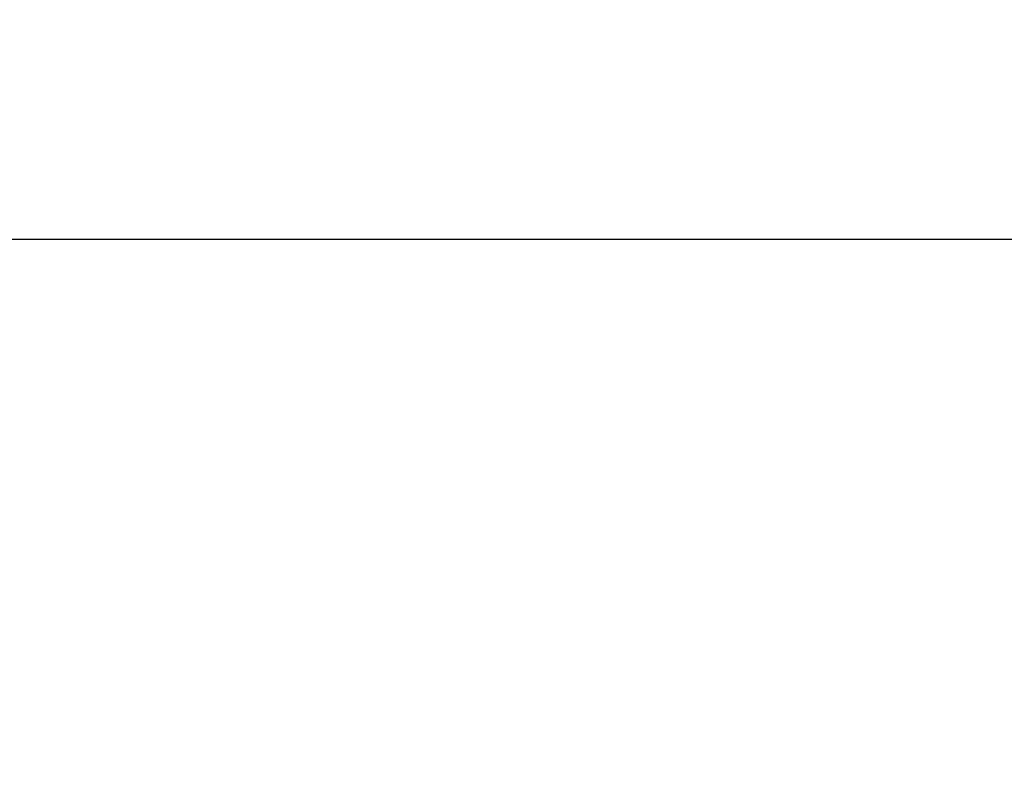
# Paper-space layout 'Sheet10' of a CAD drawing. Header units: inches. Extents: x 0.1 to 16.9, y 0.1 to 10.9.
# Tile 14 of 37: x 6.406 to 6.442, y 3.1949 to 3.223. Entities that reach past the tile are written whole.
import ezdxf

# ---------------------------------------------------------------- set-up
doc = ezdxf.new("R2010")
doc.units = ezdxf.units.IN
doc.header["$MEASUREMENT"] = 0
doc.linetypes.add('PHANTOM', pattern=[0.49999999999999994, 0.25, -0.05, 0.05, -0.05, 0.05, -0.05])
doc.layers.add('FORMAT', color=7, linetype='Continuous')
doc.styles.add('SLDTEXTSTYLE0', font='TXT', dxfattribs={"width": 0.75})
doc.dimstyles.new('SLDDIMSTYLE17', dxfattribs={"dimtxt": 0.1041666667, "dimasz": 0.13, "dimexe": 0, "dimexo": 0.0625, "dimgap": 0.0260416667, "dimtad": 0, "dimtih": 1, "dimtoh": 1, "dimdec": 0, "dimlfac": 12, "dimrnd": 1e-09, "dimzin": 12, "dimdsep": 46, "dimtxsty": 'SLDTEXTSTYLE0', "dimsah": 1, "dimcen": 0.09, "dimadec": 0, "dimazin": 3, "dimtfac": 1, "dimtdec": 0, "dimtofl": 0, "dimtmove": 0, "dimatfit": 3, "dimfxl": 1, "dimfrac": 2, "dimtolj": 1, "dimtzin": 12, "dimarcsym": 0})

# ---------------------------------------------------------------- blocks, each defined once
blk = doc.blocks.new('_D_111')
at = {"layer": 'FORMAT', "color": 7}
for p, q in [((10.5888031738, 6.6390795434), (11.3567364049, 6.6390795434)), ((11.2317364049, 6.6390795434), (11.2317364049, 5.239993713)), ((11.0778012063, 5.2188710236), (11.0461171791, 5.2188710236)), ((11.0461171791, 5.2188710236), (11.0461171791, 5.0533617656)), ((11.3856715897, 5.2188710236), (11.4173556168, 5.2188710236)), ((11.4173556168, 5.2188710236), (11.4173556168, 5.0533617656)), ((11.0461171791, 5.0533617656), (11.0778012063, 5.0533617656)), ((11.4173556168, 5.0533617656), (11.3856715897, 5.0533617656)), ((11.2317364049, 2.6108585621), (11.2317364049, 4.8933501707)), ((6.3825003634, 2.6108585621), (11.3567364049, 2.6108585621))]:
    blk.add_line(p, q, dxfattribs=at)
for points in [[(11.2317364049, 6.6390795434), (11.2117364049, 6.5090795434), (11.2517364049, 6.5090795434)], [(11.2317364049, 2.6108585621), (11.2517364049, 2.7408585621), (11.2117364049, 2.7408585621)]]:
    blk.add_solid(points, dxfattribs=at)
at = {"layer": 'FORMAT', "color": 7, "char_height": 0.1041666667, "attachment_point": 1, "style": 'SLDTEXTSTYLE0'}
for s, insert in [('1228', (11.0778012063, 5.1876396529)), ('48', (11.1547687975, 5.0276280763))]:
    blk.add_mtext(s, dxfattribs=dict(at, insert=insert))
blk = doc.blocks.new('_D_112')
at = {"layer": 'FORMAT', "color": 7}
for p, q in [((10.2964645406, 7.4772713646), (11.9361323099, 7.4772713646)), ((11.8111323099, 7.4772713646), (11.8111323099, 5.5763277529)), ((11.6571971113, 5.5552050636), (11.6255130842, 5.5552050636)), ((11.6255130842, 5.5552050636), (11.6255130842, 5.3896958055)), ((11.9650674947, 5.5552050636), (11.9967515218, 5.5552050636)), ((11.9967515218, 5.5552050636), (11.9967515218, 5.3896958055)), ((11.6255130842, 5.3896958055), (11.6571971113, 5.3896958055)), ((11.9967515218, 5.3896958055), (11.9650674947, 5.3896958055)), ((11.8111323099, 2.6108585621), (11.8111323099, 5.2296842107)), ((6.3825003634, 2.6108585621), (11.9361323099, 2.6108585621))]:
    blk.add_line(p, q, dxfattribs=at)
for points in [[(11.8111323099, 7.4772713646), (11.7911323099, 7.3472713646), (11.8311323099, 7.3472713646)], [(11.8111323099, 2.6108585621), (11.8311323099, 2.7408585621), (11.7911323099, 2.7408585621)]]:
    blk.add_solid(points, dxfattribs=at)
at = {"layer": 'FORMAT', "color": 7, "char_height": 0.1041666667, "attachment_point": 1, "style": 'SLDTEXTSTYLE0'}
for s, insert in [('1483', (11.6571971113, 5.5239736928)), ('58', (11.7341647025, 5.3639621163))]:
    blk.add_mtext(s, dxfattribs=dict(at, insert=insert))
blk = doc.blocks.new('_D_113')
at = {"layer": 'FORMAT', "color": 7}
for p, q in [((9.7968799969, 8.2117701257), (12.4277923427, 8.2117701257)), ((12.3027923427, 8.2117701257), (12.3027923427, 5.9447869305)), ((12.1488571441, 5.9236642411), (12.117173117, 5.9236642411)), ((12.117173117, 5.9236642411), (12.117173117, 5.7581549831)), ((12.4567275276, 5.9236642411), (12.4884115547, 5.9236642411)), ((12.4884115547, 5.9236642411), (12.4884115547, 5.7581549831)), ((12.117173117, 5.7581549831), (12.1488571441, 5.7581549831)), ((12.4884115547, 5.7581549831), (12.4567275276, 5.7581549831)), ((12.3027923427, 2.6108585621), (12.3027923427, 5.5981433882)), ((6.3825003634, 2.6108585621), (12.4277923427, 2.6108585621))]:
    blk.add_line(p, q, dxfattribs=at)
for points in [[(12.3027923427, 8.2117701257), (12.2827923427, 8.0817701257), (12.3227923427, 8.0817701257)], [(12.3027923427, 2.6108585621), (12.3227923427, 2.7408585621), (12.2827923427, 2.7408585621)]]:
    blk.add_solid(points, dxfattribs=at)
at = {"layer": 'FORMAT', "color": 7, "char_height": 0.1041666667, "attachment_point": 1, "style": 'SLDTEXTSTYLE0'}
for s, insert in [('1707', (12.1488571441, 5.8924328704)), ('67', (12.2258247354, 5.7324212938))]:
    blk.add_mtext(s, dxfattribs=dict(at, insert=insert))
blk = doc.blocks.new('_D_114')
at = {"layer": 'FORMAT', "color": 7}
for p, q in [((9.1242161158, 8.7919394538), (12.9114676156, 8.7919394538)), ((12.7864676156, 8.7919394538), (12.7864676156, 6.3557275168)), ((12.632532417, 6.3346048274), (12.6008483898, 6.3346048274)), ((12.6008483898, 6.3346048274), (12.6008483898, 6.1690955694)), ((12.9404028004, 6.3346048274), (12.9720868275, 6.3346048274)), ((12.9720868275, 6.3346048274), (12.9720868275, 6.1690955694)), ((12.6008483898, 6.1690955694), (12.632532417, 6.1690955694)), ((12.9720868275, 6.1690955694), (12.9404028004, 6.1690955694)), ((12.7864676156, 2.6108585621), (12.7864676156, 6.0090839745)), ((6.3825003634, 2.6108585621), (12.9114676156, 2.6108585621))]:
    blk.add_line(p, q, dxfattribs=at)
for points in [[(12.7864676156, 8.7919394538), (12.7664676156, 8.6619394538), (12.8064676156, 8.6619394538)], [(12.7864676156, 2.6108585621), (12.8064676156, 2.7408585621), (12.7664676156, 2.7408585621)]]:
    blk.add_solid(points, dxfattribs=at)
at = {"layer": 'FORMAT', "color": 7, "char_height": 0.1041666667, "attachment_point": 1, "style": 'SLDTEXTSTYLE0'}
for s, insert in [('1884', (12.632532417, 6.3033734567)), ('74', (12.7095000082, 6.1433618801))]:
    blk.add_mtext(s, dxfattribs=dict(at, insert=insert))

psp = doc.layouts.new('Sheet10')

# ---------------------------------------------------------------- linework, layer by layer
at = {"color": 7, "linetype": 'Continuous', "lineweight": 25}
psp.add_line((6.1658336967, 3.2150252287), (6.4991670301, 3.2150252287), dxfattribs=at)
at = {"color": 7, "linetype": 'PHANTOM', "lineweight": 18}
psp.add_line((6.1658336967, 3.2150252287), (6.4991670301, 3.2150252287), dxfattribs=at)
psp.add_line((6.1658336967, 3.2150252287), (6.4991670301, 3.2150252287), dxfattribs=at)
psp.add_line((6.1658336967, 3.2150252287), (6.4991670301, 3.2150252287), dxfattribs=at)

# ---------------------------------------------------------------- dimensions: what is measured, and where the dimension line sits
at = {"layer": 'FORMAT', "color": 7}
for base, p1, p2, picture, middle in [((12.7864676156, 2.6108585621), (9.0742161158, 8.7919394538), (6.3325003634, 2.6108585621), '_D_114', (12.7864676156, 6.1824057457)), ((12.3027923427, 8.2117701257), (6.3325003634, 2.6108585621), (9.7468799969, 8.2117701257), '_D_113', (12.3027923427, 5.7714651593)), ((11.8111323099, 2.6108585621), (10.2464645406, 7.4772713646), (6.3325003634, 2.6108585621), '_D_112', (11.8111323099, 5.4030059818)), ((11.2317364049, 6.6390795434), (6.3325003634, 2.6108585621), (10.5388031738, 6.6390795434), '_D_111', (11.2317364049, 5.0666719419))]:
    dim = psp.add_linear_dim(base=base, p1=p1, p2=p2, angle=90, dimstyle='SLDDIMSTYLE17', dxfattribs=at)
    dim.commit()
    dim.dimension.update_dxf_attribs({"geometry": picture, "text_midpoint": middle, "dimtype": 160})

doc.saveas('drawing.dxf')
